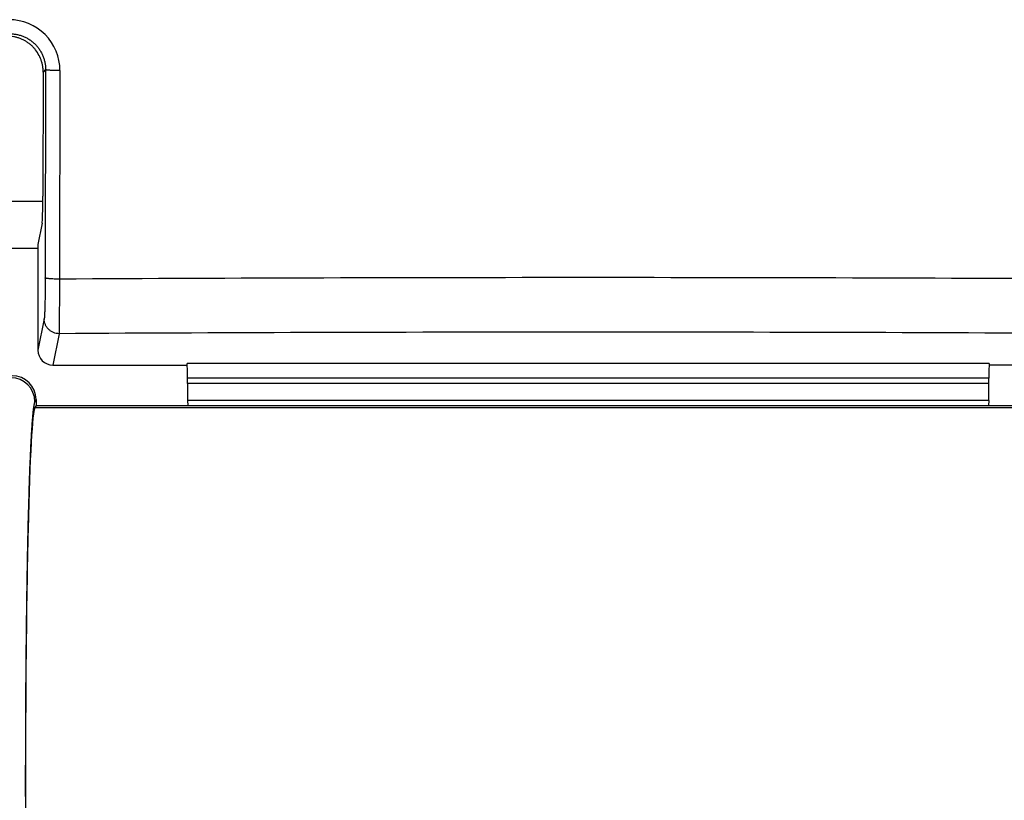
# Model space of a CAD drawing. Header units: inches. Extents: x 0.2 to 16.8, y 0.2 to 10.8.
# Tile 15 of 25: x 12.136 to 12.465, y 4.276 to 4.537. Entities that reach past the tile are written whole.
import ezdxf

# ---------------------------------------------------------------- set-up
doc = ezdxf.new("R2010")
doc.units = ezdxf.units.IN
doc.header["$LTSCALE"] = 0.935
doc.header["$MEASUREMENT"] = 0
doc.layers.get('0').update_dxf_attribs({"linetype": 'CONTINUOUS'})

msp = doc.modelspace()

# ---------------------------------------------------------------- linework, layer by layer
at = {"color": 7, "linetype": 'CONTINUOUS'}
for p, q in [((12.1438304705, 4.5195143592), (12.1437354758, 4.4780495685)), ((12.1446469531, 4.5203308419), (12.1438304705, 4.5195143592)), ((12.1446469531, 4.5203308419), (12.1445161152, 4.4506919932)), ((12.1494324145, 4.5200157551), (12.1493014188, 4.4502929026)), ((12.1020773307, 4.4763313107), (12.1437270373, 4.4763313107)), ((12.1435084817, 4.4690051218), (12.1420773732, 4.461876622)), ((12.1420773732, 4.461876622), (12.1420773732, 4.4265630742)), ((12.1020773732, 4.4606378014), (12.1420773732, 4.4606378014)), ((12.1493014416, 4.4502929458), (12.1491729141, 4.4320522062)), ((12.1441746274, 4.4370097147), (12.1420773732, 4.4265630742)), ((12.1491729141, 4.4320517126), (12.1470621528, 4.4215377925)), ((12.4601913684, 4.4221056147), (12.1919633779, 4.4221056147)), ((12.1470621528, 4.4215377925), (12.1920083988, 4.4215377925)), ((12.5050925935, 4.4215377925), (12.4601463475, 4.4215377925)), ((12.1920773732, 4.4153944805), (12.1920773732, 4.4171476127)), ((12.4600773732, 4.4171476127), (12.1920773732, 4.4171476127)), ((12.4600773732, 4.4153944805), (12.1920773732, 4.4153944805)), ((12.4600773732, 4.4153944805), (12.4600773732, 4.4171476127)), ((12.141459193, 4.4100045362), (12.1410467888, 4.4093169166)), ((12.141459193, 4.4100045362), (12.141459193, 4.4079934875)), ((12.1921247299, 4.4096587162), (12.1921552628, 4.4079934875)), ((12.4600300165, 4.4096587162), (12.1921247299, 4.4096587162)), ((12.4600300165, 4.4096587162), (12.4599994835, 4.4079934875)), ((12.141459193, 4.4079934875), (12.141054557, 4.4073188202)), ((12.141054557, 4.4073188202), (12.5098638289, 4.4073188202)), ((12.141459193, 4.4079934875), (12.509459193, 4.4079934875))]:
    msp.add_line(p, q, dxfattribs=at)
for centre, radius, start, end in [((12.1324548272, 4.5200611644), 0.0169763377, 359.8467535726, 90.1004391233), ((12.3260773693, -26.9192571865), 31.3700481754, 89.6771260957, 90.3228738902), ((12.3260773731, -26.7861777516), 31.2187306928, 89.6753252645, 90.3246747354), ((12.1330411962, 4.4093030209), 0.0080060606, 0.0994507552, 89.940358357)]:
    msp.add_arc(centre, radius, start, end, dxfattribs=at)
for centre, major_axis, ratio, start_param, end_param in [((12.1318263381, 4.5195061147), (0.0053235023, 0.0107997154), 0.99624801, -1.1136245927, -0.9941861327), ((12.1434746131, 4.4789211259), (-0, 0.01), 0.0261859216, -3.0118901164, -1.6580627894), ((12.1470790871, 4.4265801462), (0.0009928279, 0.0049453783), 0.9912662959, -4.5125642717, -2.9451536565), ((12.1919464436, 4.4171476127), (0, 0.005), 0.0261859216, 4.7123889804, 6.15348277), ((12.4602083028, 4.4171476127), (-0, 0.005), 0.0261859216, 6.4128878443, 7.853981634), ((12.1334564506, 4.4099953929), (0.0041200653, 0.0068695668), 0.9987065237, -1.0299850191, 0.539669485), ((12.1923392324, 4.4153944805), (-0, 0.01), 0.0261859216, -4.7123889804, -4.1015237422), ((12.4598155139, 4.4153944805), (-0, 0.01), 0.0261859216, -2.181661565, -1.5707963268), ((12.1411973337, 4.2824377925), (0, 0.125), 0.0261859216, 0.0436332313, 1.6220918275)]:
    msp.add_ellipse(centre, major_axis=major_axis, ratio=ratio, start_param=start_param, end_param=end_param, dxfattribs=at)
for points, knots in [([(12.1437482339, 4.5209479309), (12.1437059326, 4.5213080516), (12.1435886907, 4.5220249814), (12.1432261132, 4.5234305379), (12.14253601, 4.5251181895), (12.1415516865, 4.5266535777), (12.1406083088, 4.5277594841), (12.1398265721, 4.5285219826), (12.1389781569, 4.5292101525), (12.1380709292, 4.5298183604), (12.1371134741, 4.5303415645), (12.1361146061, 4.5307758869), (12.1350814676, 4.5311185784), (12.1340201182, 4.531365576), (12.1329435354, 4.5315112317), (12.1322206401, 4.5315402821), (12.1318621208, 4.5315377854)], [0, 0, 0, 0, 0.062495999, 0.1249987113, 0.2499196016, 0.3749164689, 0.4375117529, 0.5001691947, 0.5628593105, 0.6255404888, 0.6881648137, 0.7506602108, 0.8130208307, 0.8755194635, 0.9382052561, 1, 1, 1, 1]), ([(12.1326583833, 4.5323340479), (12.1330507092, 4.5323348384), (12.1338362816, 4.5322979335), (12.1350034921, 4.5321273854), (12.1361491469, 4.5318428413), (12.1372617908, 4.5314468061), (12.1383304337, 4.5309428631), (12.1393444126, 4.5303358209), (12.1402936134, 4.5296315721), (12.1411685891, 4.5288370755), (12.141960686, 4.5279602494), (12.1426621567, 4.5270098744), (12.1432662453, 4.5259954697), (12.1437672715, 4.524927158), (12.1441606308, 4.5238155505), (12.1444429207, 4.5226715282), (12.1446117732, 4.5215063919), (12.14464798, 4.5207223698), (12.1446469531, 4.5203308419)], [0, 0, 0, 0, 0.0624324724, 0.1249125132, 0.1874277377, 0.2499769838, 0.3125503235, 0.3751397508, 0.4377356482, 0.5003283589, 0.5629082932, 0.6254663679, 0.6879945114, 0.7504856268, 0.8129350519, 0.8753367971, 0.937694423, 1, 1, 1, 1]), ([(12.1494324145, 4.5200157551), (12.1491228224, 4.5200170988), (12.1485169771, 4.5200232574), (12.1476387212, 4.5200430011), (12.14694588, 4.520068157), (12.1464344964, 4.5200935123), (12.146091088, 4.5201139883), (12.1457789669, 4.5201363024), (12.145500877, 4.5201602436), (12.1452592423, 4.5201855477), (12.1450561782, 4.5202119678), (12.1449120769, 4.5202359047), (12.1448176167, 4.5202561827), (12.1447623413, 4.5202704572), (12.1447177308, 4.5202847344), (12.1446837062, 4.520299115), (12.1446601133, 4.520313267), (12.144649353, 4.5203250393), (12.1446469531, 4.5203308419)], [0, 0, 0, 0, 0.1928832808, 0.3774610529, 0.5472941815, 0.6248004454, 0.6964493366, 0.7616196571, 0.8197480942, 0.8703384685, 0.912972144, 0.9473152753, 0.9613047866, 0.9731529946, 0.9828654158, 0.9904752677, 0.9960879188, 1, 1, 1, 1]), ([(12.1445161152, 4.4506919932), (12.1445143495, 4.4498527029), (12.1445072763, 4.4482101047), (12.1444857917, 4.4458235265), (12.144458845, 4.4439332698), (12.1444318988, 4.4425260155), (12.1444100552, 4.4415674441), (12.1443861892, 4.4406837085), (12.1443604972, 4.4398810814), (12.1443332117, 4.4391653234), (12.1443045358, 4.4385415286), (12.1442747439, 4.4380142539), (12.1442478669, 4.4376370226), (12.1442251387, 4.4373863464), (12.1442091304, 4.4372372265), (12.1441930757, 4.4371144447), (12.1441810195, 4.4370415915), (12.1441746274, 4.4370097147)], [0, 0, 0, 0, 0.1839047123, 0.3599260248, 0.5229635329, 0.5981349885, 0.6683379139, 0.7330585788, 0.7918480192, 0.8442977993, 0.8900074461, 0.9286754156, 0.9600159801, 0.9728689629, 0.9838270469, 0.9928761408, 1, 1, 1, 1]), ([(12.1493014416, 4.4502929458), (12.1489918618, 4.4502946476), (12.1483860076, 4.4503024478), (12.1475077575, 4.4503274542), (12.1468149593, 4.4503593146), (12.1463036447, 4.4503914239), (12.1459602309, 4.4504173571), (12.1456480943, 4.4504456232), (12.1453699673, 4.4504759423), (12.1451282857, 4.4505080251), (12.1449508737, 4.4505371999), (12.1448289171, 4.4505618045), (12.1447525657, 4.4505795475), (12.1446866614, 4.4505974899), (12.1446313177, 4.4506155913), (12.1445865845, 4.450633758), (12.1445524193, 4.4506520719), (12.1445285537, 4.4506704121), (12.1445184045, 4.4506849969), (12.1445161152, 4.4506919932)], [0, 0, 0, 0, 0.1922301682, 0.376206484, 0.5455311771, 0.6228320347, 0.6943155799, 0.7593672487, 0.8174316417, 0.8680227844, 0.910736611, 0.9290390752, 0.9452666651, 0.9593999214, 0.9714378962, 0.9814012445, 0.9893486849, 0.9954291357, 1, 1, 1, 1]), ([(12.1491729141, 4.4320517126), (12.1488469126, 4.4320528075), (12.1481933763, 4.4321186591), (12.1472521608, 4.4324044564), (12.1463839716, 4.4328663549), (12.145622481, 4.4334868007), (12.1449966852, 4.4342420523), (12.1445306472, 4.4351034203), (12.1442422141, 4.4360374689), (12.1441757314, 4.4366862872), (12.1441746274, 4.4370097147)], [0, 0, 0, 0, 0.1254042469, 0.2508014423, 0.3761218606, 0.5012920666, 0.6262659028, 0.7510268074, 0.8755858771, 1, 1, 1, 1]), ([(12.1410467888, 4.4093169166), (12.1410341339, 4.4092958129), (12.1410092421, 4.4092484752), (12.1409747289, 4.4091691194), (12.1409401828, 4.4090759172), (12.1408914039, 4.4089247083), (12.1408317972, 4.4087003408), (12.1407634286, 4.4083888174), (12.1406950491, 4.4080220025), (12.1406267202, 4.4076000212), (12.1405585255, 4.4071230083), (12.1404633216, 4.4063780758), (12.1403471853, 4.4053106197), (12.1402144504, 4.4038674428), (12.1400830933, 4.4022106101), (12.139953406, 4.4003429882), (12.1398257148, 4.3982678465), (12.1397002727, 4.3959888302), (12.1395773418, 4.3935099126), (12.1394571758, 4.3908354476), (12.1393399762, 4.3879701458), (12.1391835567, 4.3837831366), (12.1389990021, 4.3781127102), (12.1387980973, 4.3708126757), (12.1386136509, 4.3628904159), (12.1384469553, 4.3544015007), (12.1382993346, 4.3454057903), (12.138171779, 4.3359664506), (12.1380653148, 4.3261500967), (12.1379806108, 4.3160257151), (12.1378971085, 4.3021184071), (12.1378513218, 4.2845111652), (12.1378880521, 4.2634627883), (12.1379950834, 4.2461543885), (12.1381274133, 4.2327226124), (12.1382467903, 4.2231271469), (12.1383866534, 4.2139494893), (12.1385459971, 4.2052542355), (12.1387236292, 4.1971025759), (12.1389182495, 4.1895518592), (12.1390976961, 4.1836599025), (12.1392501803, 4.1792861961), (12.139364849, 4.1762745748), (12.1394826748, 4.1734502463), (12.1396037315, 4.1708160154), (12.1397270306, 4.1683759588), (12.1398145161, 4.1668139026), (12.1398592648, 4.1660663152)], [0, 0, 0, 0, 0.0003032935, 0.000658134, 0.0010660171, 0.0015279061, 0.002615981, 0.0039256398, 0.005458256, 0.0072143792, 0.009194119, 0.0113971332, 0.0164703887, 0.022427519, 0.0292594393, 0.0369551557, 0.0455018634, 0.0548845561, 0.0650873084, 0.0760929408, 0.0878815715, 0.1004327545, 0.1277354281, 0.1578084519, 0.1904424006, 0.2254066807, 0.2624577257, 0.301332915, 0.3417608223, 0.3834552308, 0.4261242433, 0.5131769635, 0.6004715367, 0.6855536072, 0.7265131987, 0.766031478, 0.8038305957, 0.8396445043, 0.873221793, 0.9043267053, 0.9327407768, 0.9458758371, 0.9582670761, 0.9698870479, 0.9807170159, 0.9907691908, 1, 1, 1, 1])]:
    msp.add_open_spline(points, degree=3, knots=knots, dxfattribs=at)

doc.saveas('drawing.dxf')
